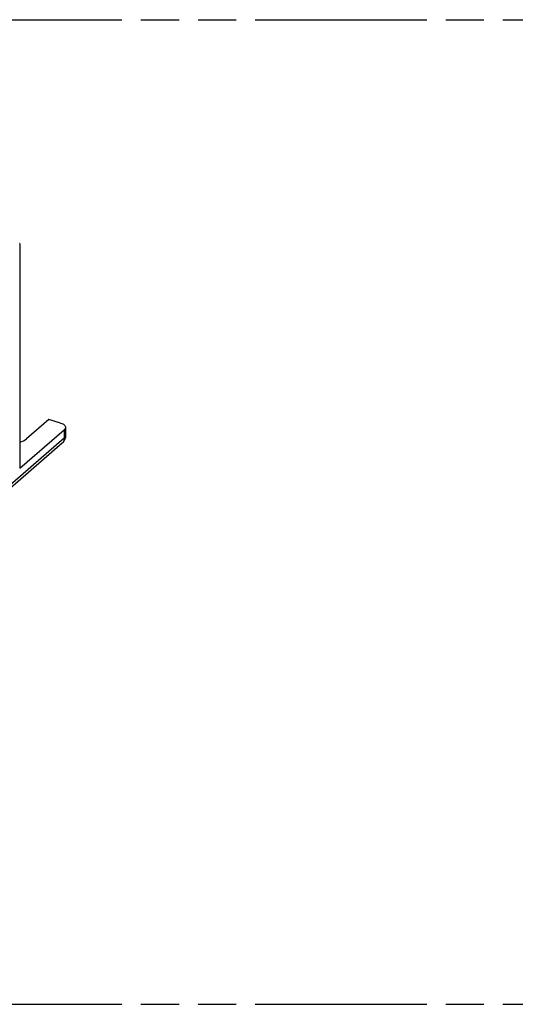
# Model space of a CAD drawing. Header units: millimetres. Extents: x 0 to 210, y 0 to 297.
# Tile 6 of 8: x 100 to 125, y 208 to 258. Entities that reach past the tile are written whole.
import ezdxf

# ---------------------------------------------------------------- set-up
doc = ezdxf.new("R2010")
doc.units = ezdxf.units.MM
doc.header["$LTSCALE"] = 19.36
doc.linetypes.add('PHANTOM', pattern=[0.8, 0.45, -0.05, 0.1, -0.05, 0.1, -0.05])
doc.layers.get('0').update_dxf_attribs({"linetype": 'CONTINUOUS'})
doc.layers.add('DEFAULT_3', color=7, linetype='PHANTOM')
doc.layers.add('Z_AXIS', color=7, linetype='CONTINUOUS')

msp = doc.modelspace()

# ---------------------------------------------------------------- linework, layer by layer
at = {"color": 7, "linetype": 'Continuous'}
for p, q in [((102.44447, 236.54768), (102.43935, 236.47631)), ((102.44447, 236.98069), (102.44447, 236.54768)), ((102.2718, 236.16971), (70.2718, 208.4569))]:
    msp.add_line(p, q, dxfattribs=at)
at = {"color": 9, "linetype": 'Continuous'}
msp.add_line((102.37749, 236.42268), (70.37749, 208.70987), dxfattribs=at)
for points in [[(102.44447, 236.54768), (102.4402, 236.51505), (102.42744, 236.48297), (102.40641, 236.45201), (102.37749, 236.42268)], [(102.37749, 236.42268), (102.37389, 236.368), (102.36307, 236.31604), (102.34509, 236.26769), (102.32018, 236.22395), (102.28876, 236.18568), (102.2718, 236.16972)]]:
    msp.add_lwpolyline(points, dxfattribs=at)
at = {"color": 7, "linetype": 'Continuous'}
msp.add_lwpolyline([(102.43935, 236.47631), (102.42392, 236.4058), (102.39811, 236.3374), (102.36262, 236.27354), (102.3182, 236.21552), (102.2718, 236.16972)], dxfattribs=at)
at = {"layer": 'DEFAULT_3', "color": 91, "linetype": 'PHANTOM', "true_color": 0x80ff80}
for p, q in [((50.12864, 257.68), (150.12864, 257.68)), ((50.12864, 207.68), (150.12864, 207.68))]:
    msp.add_line(p, q, dxfattribs=at)
at = {"layer": 'Z_AXIS', "color": 7, "linetype": 'Continuous'}
for p, q in [((100.11949, 246.30811), (100.11949, 234.90021)), ((101.58826, 237.3722), (100.46326, 236.39792)), ((102.19447, 237.1972), (101.58826, 237.3722)), ((100.11949, 234.90021), (102.37749, 236.85569))]:
    msp.add_line(p, q, dxfattribs=at)
at = {"layer": 'Z_AXIS', "color": 9, "linetype": 'Continuous'}
msp.add_line((102.37749, 236.85569), (102.37749, 236.42268), dxfattribs=at)
at = {"layer": 'Z_AXIS', "color": 7, "linetype": 'Continuous'}
for points in [[(100.11949, 246.30811), (100.11617, 246.31039), (100.11314, 246.31341), (100.11038, 246.31719), (100.10791, 246.32172)], [(102.19447, 237.1972), (102.24926, 237.17884), (102.29803, 237.15747), (102.34111, 237.13287), (102.37749, 237.10569), (102.40636, 237.07635), (102.42744, 237.0454), (102.44014, 237.01332), (102.44447, 236.98069)], [(102.44447, 236.98069), (102.44014, 236.94806), (102.42744, 236.91599), (102.40658, 236.88529), (102.37749, 236.85569)], [(100.11949, 236.21827), (100.21794, 236.25378), (100.31119, 236.29674), (100.39272, 236.34469), (100.46326, 236.39792)]]:
    msp.add_lwpolyline(points, dxfattribs=at)

doc.saveas('drawing.dxf')
